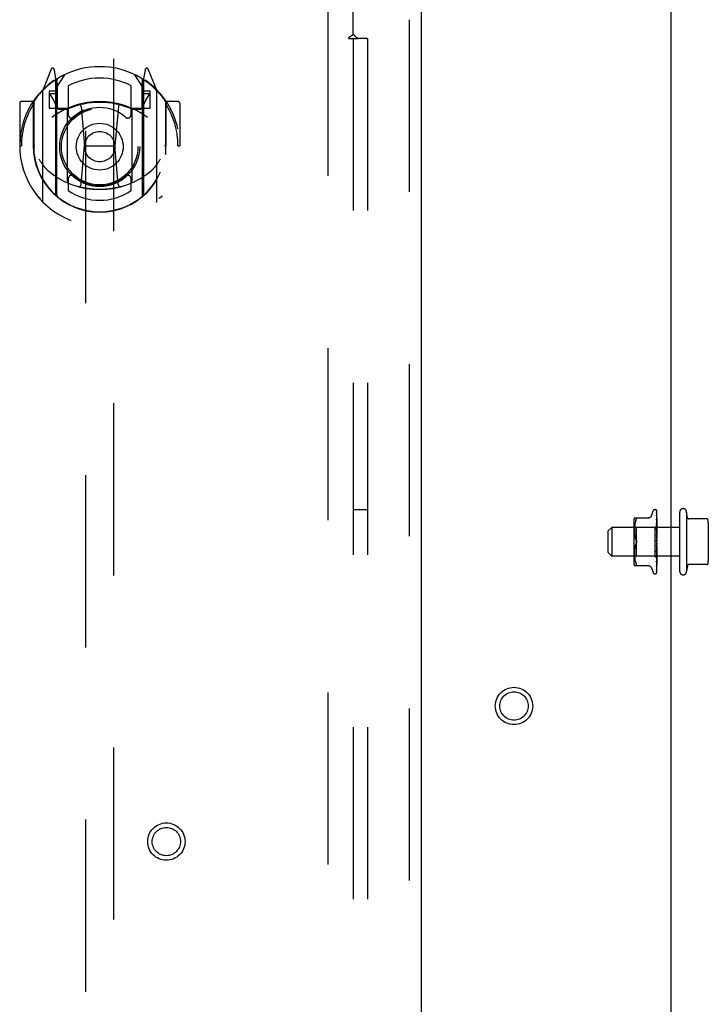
# Model space of a CAD drawing. Header units: inches. Extents: x 0 to 274, y 0 to 177.
# Tile 87 of 138: x 110.4 to 116.43, y 110.71 to 119.33. Entities that reach past the tile are written whole.
import ezdxf

# ---------------------------------------------------------------- set-up
doc = ezdxf.new("R2010")
doc.units = ezdxf.units.IN
doc.header["$LTSCALE"] = 15.069778
doc.header["$MEASUREMENT"] = 0
doc.linetypes.add('HIDDEN', pattern=[0.2, 0.1, -0.1])
doc.layers.get('0').update_dxf_attribs({"linetype": 'CONTINUOUS'})
for name, color, linetype in [('DEFAULT_2', 8, 'HIDDEN'), ('RIGHT_OR_MAIN_DOOR_ASSEMBLY', 7, 'CONTINUOUS'), ('SUBPANEL', 7, 'CONTINUOUS')]:
    doc.layers.add(name, color=color, linetype=linetype)

msp = doc.modelspace()

# ---------------------------------------------------------------- linework, layer by layer
at = {"color": 3, "linetype": 'Continuous'}
msp.add_line((116.1047, 90.7593), (116.1047, 121.9373), dxfattribs=at)
at = {"layer": 'DEFAULT_2', "color": 8, "linetype": 'HIDDEN'}
for p, q in [((113.1047, 60.6963), (113.1047, 121.6963)), ((115.9321, 114.9867), (115.9475, 115.029)), ((115.9632, 115.04), (115.964, 115.04)), ((115.9756, 115.0352), (115.9754, 115.0355)), ((115.9769, 115.0115), (115.977, 115.0106)), ((115.977, 115.0313), (115.9789, 114.9022)), ((115.977, 115.027), (115.9789, 114.8996)), ((115.977, 115.0137), (115.977, 115.013)), ((115.977, 115.013), (115.9789, 114.892)), ((115.977, 115.0106), (115.9789, 114.8918)), ((115.977, 114.99), (115.977, 114.9897)), ((115.977, 114.9897), (115.9789, 114.8796)), ((115.977, 114.9863), (115.9789, 114.8793)), ((115.9797, 114.769), (115.9797, 115.0288)), ((116.1797, 114.4988), (116.1797, 115.0188)), ((116.2397, 115.0188), (116.2397, 114.4988)), ((116.2484, 114.9673), (116.2397, 115.0188)), ((115.7777, 114.9383), (115.7777, 114.5792)), ((115.7977, 114.884), (115.7777, 114.904)), ((115.7832, 114.9671), (115.9124, 114.9671)), ((115.7859, 114.9068), (115.7848, 114.8974)), ((115.7874, 114.9163), (115.7859, 114.9067)), ((115.7894, 114.9259), (115.7874, 114.9163)), ((115.7919, 114.9352), (115.7894, 114.9258)), ((115.795, 114.9441), (115.7919, 114.9352)), ((115.795, 114.944), (115.7986, 114.9525)), ((115.7986, 114.9525), (115.7999, 114.9553)), ((115.8008, 114.9577), (115.7999, 114.9553)), ((115.9789, 114.9022), (115.9607, 114.884)), ((115.977, 114.9581), (115.9789, 114.8627)), ((115.977, 114.9581), (115.977, 114.9581)), ((115.977, 114.9538), (115.9789, 114.8623)), ((115.977, 114.9193), (115.9789, 114.8421)), ((115.9771, 114.9191), (115.977, 114.9193)), ((115.977, 114.9142), (115.9789, 114.8417)), ((115.9783, 114.9072), (115.9771, 114.9191)), ((115.9791, 114.94), (115.9782, 114.9476)), ((115.9797, 114.903), (115.9789, 114.9022)), ((115.9797, 114.9018), (115.9789, 114.8997)), ((115.9789, 114.8996), (115.9789, 114.8997)), ((115.9789, 114.8997), (115.9789, 114.8996)), ((115.9797, 114.934), (115.9791, 114.94)), ((116.4175, 114.9588), (116.254, 114.9588)), ((116.4297, 114.9249), (116.4297, 114.5926)), ((115.5547, 114.8538), (115.5847, 114.8838)), ((115.5547, 114.6638), (115.5547, 114.8538)), ((116.1797, 114.8838), (115.5847, 114.8838)), ((115.5847, 114.8838), (115.5847, 114.6338)), ((115.7833, 114.8716), (115.7832, 114.8631)), ((115.7832, 114.8633), (115.7833, 114.8547)), ((115.7836, 114.8799), (115.7833, 114.8714)), ((115.7833, 114.8549), (115.7835, 114.8461)), ((115.784, 114.8885), (115.7835, 114.8798)), ((115.7835, 114.8463), (115.784, 114.8372)), ((115.7848, 114.8974), (115.784, 114.8884)), ((115.784, 114.8374), (115.7848, 114.8281)), ((115.7848, 114.8283), (115.7859, 114.8188)), ((115.7859, 114.8189), (115.7874, 114.8094)), ((115.9607, 114.884), (115.7977, 114.884)), ((115.7977, 114.884), (115.7977, 114.6335)), ((115.9607, 114.884), (115.9607, 114.6335)), ((115.977, 114.8747), (115.9789, 114.8184)), ((115.9771, 114.8744), (115.977, 114.8747)), ((115.977, 114.8689), (115.9789, 114.8179)), ((115.9771, 114.8256), (115.977, 114.8258)), ((115.977, 114.8257), (115.9789, 114.7925)), ((115.9797, 114.8455), (115.9771, 114.8744)), ((115.9771, 114.8255), (115.9797, 114.7957)), ((115.9771, 114.8195), (115.9789, 114.7919)), ((115.9797, 114.8958), (115.9789, 114.8921)), ((115.9789, 114.8918), (115.9789, 114.8921)), ((115.9789, 114.892), (115.9789, 114.8919)), ((115.9797, 114.889), (115.9789, 114.8919)), ((115.9797, 114.8848), (115.9789, 114.8796)), ((115.9789, 114.8793), (115.9789, 114.8796)), ((115.9789, 114.8796), (115.9789, 114.8793)), ((115.9797, 114.8749), (115.9789, 114.8793)), ((115.9797, 114.8693), (115.9789, 114.8628)), ((115.9789, 114.8623), (115.9789, 114.8628)), ((115.9789, 114.8627), (115.9789, 114.8624)), ((115.9797, 114.8566), (115.9789, 114.8624)), ((115.9797, 114.8497), (115.9789, 114.8422)), ((115.9789, 114.8417), (115.9789, 114.8422)), ((115.9789, 114.8421), (115.9789, 114.8418)), ((115.9797, 114.8348), (115.9789, 114.8418)), ((115.9797, 114.8269), (115.9789, 114.8186)), ((115.9789, 114.8179), (115.9789, 114.8186)), ((115.9789, 114.8184), (115.9789, 114.8181)), ((115.9797, 114.8102), (115.9789, 114.8181)), ((115.7874, 114.8095), (115.7894, 114.8)), ((115.7894, 114.8001), (115.7919, 114.7908)), ((115.7919, 114.7267), (115.7894, 114.7174)), ((115.7919, 114.7908), (115.7949, 114.7819)), ((115.7986, 114.7733), (115.795, 114.7819)), ((115.7986, 114.7442), (115.795, 114.7356)), ((115.9797, 114.7473), (115.9771, 114.7174)), ((115.9789, 114.7393), (115.9771, 114.7239)), ((115.9789, 114.7641), (115.9781, 114.765)), ((115.9797, 114.8016), (115.9789, 114.7928)), ((115.9789, 114.7919), (115.9789, 114.7928)), ((115.9789, 114.7925), (115.9789, 114.7923)), ((115.9797, 114.7838), (115.9789, 114.7923)), ((115.9797, 114.7747), (115.9789, 114.7659)), ((115.9797, 114.7565), (115.9789, 114.7653)), ((115.9797, 114.7292), (115.9789, 114.7381)), ((115.9797, 114.7623), (115.9795, 114.7627)), ((115.9797, 114.4885), (115.9797, 114.7631)), ((115.5547, 114.6638), (115.5847, 114.6338)), ((115.7833, 114.6628), (115.7832, 114.6542)), ((115.7832, 114.6544), (115.7833, 114.646)), ((115.7835, 114.6714), (115.7833, 114.6627)), ((115.7833, 114.6461), (115.7836, 114.6376)), ((115.784, 114.6803), (115.7835, 114.6712)), ((115.7848, 114.6894), (115.784, 114.6801)), ((115.7859, 114.6987), (115.7848, 114.6892)), ((115.7874, 114.7081), (115.7859, 114.6986)), ((115.7894, 114.7175), (115.7874, 114.708)), ((115.9789, 114.7123), (115.977, 114.6729)), ((115.9789, 114.7118), (115.977, 114.6669)), ((115.9789, 114.6874), (115.977, 114.6253)), ((115.9789, 114.6869), (115.977, 114.6199)), ((115.977, 114.6669), (115.9771, 114.6671)), ((115.9789, 114.6651), (115.977, 114.5827)), ((115.9789, 114.6647), (115.977, 114.578)), ((115.9789, 114.6462), (115.977, 114.5465)), ((115.9789, 114.6459), (115.977, 114.5426)), ((115.9771, 114.6672), (115.9797, 114.6967)), ((115.9771, 114.6201), (115.9797, 114.6482)), ((115.9797, 114.7203), (115.9789, 114.7121)), ((115.9789, 114.7123), (115.9789, 114.7116)), ((115.9789, 114.7118), (115.9789, 114.7121)), ((115.9797, 114.703), (115.9789, 114.7116)), ((115.9797, 114.6947), (115.9789, 114.6872)), ((115.9789, 114.6874), (115.9789, 114.687)), ((115.9789, 114.6869), (115.9789, 114.6872)), ((115.9789, 114.687), (115.9789, 114.6868)), ((115.9797, 114.6789), (115.9789, 114.6868)), ((115.9797, 114.6714), (115.9789, 114.665)), ((115.9789, 114.6651), (115.9789, 114.6646)), ((115.9789, 114.6647), (115.9789, 114.665)), ((115.9797, 114.6576), (115.9789, 114.6646)), ((115.9797, 114.6513), (115.9789, 114.6461)), ((115.9789, 114.6462), (115.9789, 114.6458)), ((115.9789, 114.6459), (115.9789, 114.6461)), ((115.9797, 114.6399), (115.9789, 114.6458)), ((116.1797, 114.6338), (115.5847, 114.6338)), ((115.7977, 114.6335), (115.7777, 114.6135)), ((115.7835, 114.6377), (115.784, 114.629)), ((115.784, 114.6291), (115.7848, 114.6201)), ((115.7848, 114.6201), (115.7859, 114.6107)), ((115.7859, 114.6108), (115.7874, 114.6012)), ((115.7874, 114.6012), (115.7894, 114.5916)), ((115.7894, 114.5917), (115.7919, 114.5823)), ((115.7919, 114.5823), (115.795, 114.5734)), ((115.795, 114.5735), (115.7986, 114.565)), ((115.9607, 114.6335), (115.7977, 114.6335)), ((115.9797, 114.6145), (115.9607, 114.6335)), ((115.9789, 114.6314), (115.977, 114.518)), ((115.9789, 114.6311), (115.977, 114.5151)), ((115.9789, 114.6212), (115.977, 114.4964)), ((115.977, 114.6199), (115.9771, 114.6201)), ((115.9789, 114.616), (115.977, 114.4877)), ((115.9789, 114.6159), (115.977, 114.4871)), ((115.977, 114.5781), (115.9778, 114.5853)), ((115.977, 114.578), (115.977, 114.5781)), ((115.9778, 114.5853), (115.9791, 114.5975)), ((115.9782, 114.5521), (115.9791, 114.5592)), ((115.9797, 114.635), (115.9789, 114.6313)), ((115.9789, 114.6314), (115.9789, 114.6311)), ((115.9789, 114.6311), (115.9789, 114.6313)), ((115.9797, 114.6266), (115.9789, 114.6311)), ((115.9797, 114.6232), (115.9789, 114.6212)), ((115.9789, 114.621), (115.9789, 114.6212)), ((115.9789, 114.6212), (115.9789, 114.621)), ((115.9797, 114.618), (115.9789, 114.621)), ((115.9789, 114.616), (115.9789, 114.6159)), ((115.9789, 114.6159), (115.9789, 114.6159)), ((115.9791, 114.5975), (115.9797, 114.6037)), ((115.9791, 114.5592), (115.9797, 114.5649)), ((116.4175, 114.5588), (116.254, 114.5588)), ((115.7832, 114.5504), (115.9124, 114.5504)), ((115.7999, 114.5506), (115.7986, 114.5504)), ((115.9321, 114.5308), (115.9475, 114.4885)), ((115.9632, 114.4775), (115.964, 114.4775)), ((115.9763, 114.4849), (115.9767, 114.4855)), ((115.977, 114.5465), (115.977, 114.5464)), ((115.977, 114.5426), (115.977, 114.5425)), ((115.977, 114.518), (115.977, 114.5175)), ((115.977, 114.5151), (115.977, 114.5146)), ((115.9771, 114.4972), (115.9777, 114.4984)), ((116.2484, 114.5502), (116.2397, 114.4988))]:
    msp.add_line(p, q, dxfattribs=at)
for points in [[(115.932, 114.9863), (115.9312, 114.9844), (115.9295, 114.9811), (115.9274, 114.9781), (115.9248, 114.9753), (115.922, 114.9729), (115.9188, 114.9708), (115.9154, 114.9692), (115.9119, 114.968), (115.9082, 114.9673), (115.9046, 114.9671)], [(115.9797, 115.0273), (115.9792, 115.0288), (115.9788, 115.0301), (115.9782, 115.0314), (115.9776, 115.0325), (115.9769, 115.0337), (115.9761, 115.0348), (115.9752, 115.0357)], [(115.9754, 115.0355), (115.9754, 115.0355), (115.9754, 115.0355), (115.9754, 115.0354), (115.9755, 115.0353), (115.9757, 115.0351), (115.9758, 115.0349), (115.976, 115.0347), (115.9761, 115.0345), (115.9763, 115.0342), (115.9764, 115.034), (115.9765, 115.0337), (115.9766, 115.0334), (115.9767, 115.0331), (115.9768, 115.0328), (115.9769, 115.0325), (115.977, 115.0322), (115.977, 115.0318), (115.977, 115.0315), (115.977, 115.0313)], [(115.9797, 115.0288), (115.9796, 115.0291), (115.9794, 115.0296), (115.9792, 115.03), (115.979, 115.0304), (115.9788, 115.0308), (115.9786, 115.0311), (115.9784, 115.0315), (115.9782, 115.0318), (115.978, 115.0322), (115.9778, 115.0325), (115.9776, 115.0328), (115.9774, 115.0331), (115.9772, 115.0334), (115.977, 115.0337), (115.9768, 115.0339), (115.9766, 115.0342), (115.9764, 115.0344), (115.9762, 115.0346), (115.9761, 115.0348), (115.9759, 115.0349), (115.9758, 115.0351), (115.9756, 115.0352)], [(115.9766, 115.0278), (115.9766, 115.0279), (115.9766, 115.0279), (115.9766, 115.0277), (115.9767, 115.0275), (115.9769, 115.0271), (115.977, 115.0267), (115.977, 115.0262), (115.977, 115.0258)], [(115.9768, 115.0275), (115.9767, 115.0277), (115.9766, 115.0278)], [(115.9797, 115.017), (115.9794, 115.0187), (115.979, 115.0206), (115.9785, 115.0225), (115.9781, 115.0243), (115.9776, 115.026), (115.9771, 115.0276), (115.9767, 115.0287)], [(115.9767, 115.0287), (115.9768, 115.0286), (115.9769, 115.0281), (115.977, 115.0276), (115.977, 115.027)], [(115.9797, 115.0219), (115.9794, 115.0225), (115.9791, 115.0232), (115.9788, 115.0239), (115.9785, 115.0246), (115.9782, 115.0252), (115.9779, 115.0257), (115.9776, 115.0263), (115.9773, 115.0267), (115.9768, 115.0275)], [(115.9774, 115.0105), (115.9772, 115.0109), (115.977, 115.0112), (115.9769, 115.0114), (115.9769, 115.0115)], [(115.9797, 114.9976), (115.9794, 114.9994), (115.979, 115.002), (115.9786, 115.0046), (115.9782, 115.0071), (115.9777, 115.0096), (115.9773, 115.012), (115.977, 115.0137)], [(115.9797, 114.9696), (115.9794, 114.9716), (115.9791, 114.9749), (115.9786, 114.9781), (115.9782, 114.9813), (115.9778, 114.9845), (115.977, 114.99)], [(115.9771, 114.9862), (115.9771, 114.9863), (115.977, 114.9865), (115.977, 114.9865), (115.977, 114.9865), (115.977, 114.9863)], [(115.9779, 114.9844), (115.9776, 114.985), (115.9774, 114.9856), (115.9772, 114.986), (115.9771, 114.9862)], [(115.9797, 115.0055), (115.9795, 115.0061), (115.9792, 115.0068), (115.9789, 115.0075), (115.9786, 115.0082), (115.9782, 115.0088), (115.978, 115.0094), (115.9774, 115.0105)], [(115.9797, 114.9803), (115.9796, 114.9805), (115.9793, 114.9814), (115.9789, 114.9823), (115.9785, 114.983), (115.9779, 114.9844)], [(115.7986, 114.9671), (115.7999, 114.9669), (115.8008, 114.9664), (115.8015, 114.9656)], [(115.8008, 114.9577), (115.8015, 114.9598), (115.8019, 114.9616), (115.802, 114.9632), (115.8019, 114.9645), (115.8015, 114.9656)], [(115.9782, 114.9476), (115.9778, 114.9515), (115.977, 114.9581)], [(115.9781, 114.9508), (115.9778, 114.9514), (115.9776, 114.9521), (115.9773, 114.9526), (115.9772, 114.9531), (115.9771, 114.9535), (115.977, 114.9537), (115.977, 114.9538)], [(115.9789, 114.9091), (115.9782, 114.9107), (115.9778, 114.9114), (115.9775, 114.9122), (115.9773, 114.9128), (115.9771, 114.9134), (115.9771, 114.9139), (115.977, 114.9142)], [(115.9797, 114.9471), (115.9795, 114.9477), (115.9791, 114.9485), (115.9788, 114.9493), (115.9781, 114.9508)], [(115.9797, 114.8921), (115.9795, 114.8946), (115.9783, 114.9072)], [(115.9797, 114.9073), (115.9796, 114.9074), (115.9793, 114.9083), (115.9789, 114.9091)], [(115.9797, 114.9027), (115.9795, 114.9026), (115.9793, 114.9025), (115.9791, 114.9024), (115.9789, 114.9022)], [(115.9797, 114.901), (115.9794, 114.9006), (115.9792, 114.9003), (115.979, 114.9001), (115.9789, 114.8998), (115.9789, 114.8997), (115.9789, 114.8997)], [(115.9797, 114.8997), (115.9794, 114.8996), (115.9792, 114.8995), (115.979, 114.8995), (115.9789, 114.8995), (115.9789, 114.8996)], [(115.9797, 114.8984), (115.9795, 114.8987), (115.9793, 114.8991), (115.9791, 114.8993), (115.9789, 114.8996)], [(115.9791, 114.8634), (115.9784, 114.8648), (115.978, 114.8655), (115.9777, 114.8662), (115.9775, 114.8669), (115.9772, 114.8676), (115.9771, 114.8683), (115.977, 114.8688), (115.977, 114.8689)], [(115.9787, 114.8152), (115.9784, 114.8157), (115.9781, 114.8163), (115.9778, 114.8168), (115.9775, 114.8175), (115.9773, 114.8181), (115.9771, 114.8188), (115.9771, 114.8194), (115.9771, 114.8196)], [(115.9797, 114.8134), (115.9795, 114.8137), (115.9793, 114.8142), (115.9787, 114.8152)], [(115.9797, 114.8939), (115.9794, 114.8934), (115.9792, 114.893), (115.979, 114.8927), (115.9789, 114.8923), (115.9789, 114.8921), (115.9789, 114.892)], [(115.9797, 114.8914), (115.9794, 114.8914), (115.9792, 114.8914), (115.979, 114.8915), (115.9789, 114.8916), (115.9789, 114.8918)], [(115.9797, 114.8819), (115.9794, 114.8814), (115.9792, 114.8809), (115.979, 114.8804), (115.9789, 114.88), (115.9789, 114.8796), (115.9789, 114.8796)], [(115.9797, 114.8783), (115.9794, 114.8784), (115.9792, 114.8785), (115.979, 114.8787), (115.9789, 114.879), (115.9789, 114.8793)], [(115.9797, 114.8654), (115.9794, 114.8649), (115.9792, 114.8643), (115.979, 114.8638), (115.9789, 114.8633), (115.9789, 114.8628), (115.9789, 114.8627)], [(115.9797, 114.8608), (115.9794, 114.861), (115.9792, 114.8613), (115.979, 114.8616), (115.9789, 114.8619), (115.9789, 114.8623)], [(115.9797, 114.8451), (115.9794, 114.8445), (115.9792, 114.8439), (115.979, 114.8433), (115.9789, 114.8428), (115.9789, 114.8423), (115.9789, 114.8421)], [(115.9797, 114.8397), (115.9794, 114.84), (115.9792, 114.8404), (115.979, 114.8408), (115.9789, 114.8412), (115.9789, 114.8417)], [(115.9797, 114.8217), (115.9794, 114.8211), (115.9792, 114.8205), (115.979, 114.8198), (115.9789, 114.8192), (115.9789, 114.8187), (115.9789, 114.8184)], [(115.9797, 114.8156), (115.9794, 114.816), (115.9792, 114.8165), (115.979, 114.817), (115.9789, 114.8175), (115.9789, 114.8179)], [(115.9797, 114.8621), (115.9794, 114.8628), (115.9791, 114.8634)], [(115.7919, 114.7267), (115.7949, 114.7356), (115.7986, 114.7442)], [(115.7986, 114.7733), (115.7996, 114.771), (115.8005, 114.7685), (115.8012, 114.7661), (115.8017, 114.7636), (115.8019, 114.7611), (115.802, 114.7588)], [(115.8006, 114.7683), (115.8, 114.7701), (115.7993, 114.7718), (115.7986, 114.7733)], [(115.802, 114.7588), (115.8019, 114.7564), (115.8017, 114.7539), (115.8012, 114.7515), (115.8005, 114.749), (115.7996, 114.7465), (115.7986, 114.7442)], [(115.7986, 114.7442), (115.7992, 114.7454), (115.7997, 114.7468), (115.8002, 114.7482), (115.8007, 114.7496)], [(115.802, 114.7588), (115.802, 114.7607), (115.8018, 114.7626), (115.8015, 114.7645), (115.8011, 114.7664)], [(115.8011, 114.7511), (115.8014, 114.7526), (115.8017, 114.7542), (115.8019, 114.7557), (115.802, 114.7573), (115.802, 114.7588)], [(115.9781, 114.765), (115.9779, 114.7654), (115.9777, 114.7658), (115.9775, 114.7663), (115.9773, 114.7668), (115.9772, 114.7673), (115.9771, 114.7679), (115.977, 114.7685), (115.9771, 114.7691)], [(115.9771, 114.7238), (115.9771, 114.7242), (115.9773, 114.7249), (115.9775, 114.7255), (115.9778, 114.7261), (115.978, 114.7266), (115.9783, 114.7271), (115.9786, 114.7275), (115.9788, 114.7279), (115.9791, 114.7283), (115.9793, 114.7286), (115.9796, 114.729), (115.9797, 114.7292)], [(115.9784, 114.7646), (115.9784, 114.7647), (115.9783, 114.7649), (115.9782, 114.765), (115.9781, 114.765)], [(115.9781, 114.765), (115.9783, 114.7647), (115.9786, 114.7644), (115.9788, 114.7639), (115.9791, 114.7635), (115.9793, 114.7631), (115.9795, 114.7627)], [(115.979, 114.764), (115.9789, 114.7641), (115.9788, 114.7641), (115.9788, 114.7642), (115.9788, 114.7642), (115.9787, 114.7643), (115.9786, 114.7644), (115.9786, 114.7645), (115.9785, 114.7645)], [(115.9797, 114.796), (115.9794, 114.7954), (115.9792, 114.7948), (115.979, 114.7941), (115.9789, 114.7935), (115.9789, 114.7929), (115.9789, 114.7925)], [(115.9797, 114.7895), (115.9794, 114.79), (115.9792, 114.7905), (115.979, 114.7911), (115.9789, 114.7917), (115.9789, 114.7919)], [(115.9797, 114.769), (115.9794, 114.7684), (115.9792, 114.7678), (115.979, 114.7672), (115.9789, 114.7665), (115.9789, 114.7659), (115.9789, 114.7653)], [(115.9795, 114.7627), (115.9794, 114.7628), (115.9792, 114.7634), (115.979, 114.764), (115.9789, 114.7646), (115.9789, 114.7652), (115.9789, 114.7659)], [(115.9797, 114.7415), (115.9794, 114.741), (115.9792, 114.7405), (115.979, 114.7399), (115.9789, 114.7393)], [(115.9789, 114.7393), (115.9789, 114.7387), (115.9789, 114.7381)], [(115.9797, 114.7349), (115.9794, 114.7355), (115.9792, 114.7361), (115.979, 114.7368), (115.9789, 114.7374), (115.9789, 114.738), (115.9789, 114.7386)], [(115.9797, 114.7631), (115.9795, 114.7633), (115.9794, 114.7635), (115.9792, 114.7637), (115.9791, 114.7638), (115.9791, 114.7639), (115.979, 114.764)], [(115.977, 114.6728), (115.9771, 114.6734), (115.9772, 114.6741), (115.9774, 114.6748), (115.9777, 114.6755), (115.978, 114.6762), (115.9783, 114.6768), (115.9786, 114.6774), (115.979, 114.678), (115.9793, 114.6786), (115.9796, 114.6792), (115.9797, 114.6794)], [(115.9797, 114.7147), (115.9794, 114.7143), (115.9792, 114.7138), (115.979, 114.7133), (115.9789, 114.7127), (115.9789, 114.7123)], [(115.9797, 114.7084), (115.9794, 114.7091), (115.9792, 114.7097), (115.979, 114.7103), (115.9789, 114.7109), (115.9789, 114.7115), (115.9789, 114.7118)], [(115.9797, 114.6895), (115.9794, 114.6892), (115.9792, 114.6888), (115.9791, 114.6884), (115.979, 114.688), (115.9789, 114.6875), (115.9789, 114.6874)], [(115.9797, 114.6838), (115.9794, 114.6844), (115.9792, 114.685), (115.979, 114.6856), (115.9789, 114.6862), (115.9789, 114.6867), (115.9789, 114.6869)], [(115.9797, 114.6668), (115.9794, 114.6666), (115.9792, 114.6663), (115.979, 114.6659), (115.9789, 114.6655), (115.9789, 114.6651)], [(115.9797, 114.6618), (115.9794, 114.6624), (115.9792, 114.663), (115.979, 114.6635), (115.9789, 114.664), (115.9789, 114.6645), (115.9789, 114.6647)], [(115.9797, 114.6475), (115.9794, 114.6473), (115.9792, 114.6471), (115.979, 114.6469), (115.9789, 114.6466), (115.9789, 114.6462)], [(115.9797, 114.6433), (115.9794, 114.6439), (115.9792, 114.6444), (115.979, 114.6449), (115.9789, 114.6454), (115.9789, 114.6458), (115.9789, 114.6459)], [(115.7986, 114.565), (115.7999, 114.5622), (115.8008, 114.5598)], [(115.7999, 114.5506), (115.8008, 114.5511), (115.8015, 114.552), (115.8019, 114.553), (115.802, 114.5543), (115.8019, 114.5559), (115.8015, 114.5577), (115.8008, 114.5598)], [(115.977, 114.6253), (115.977, 114.6255), (115.9771, 114.6259), (115.9772, 114.6265), (115.9774, 114.6271), (115.9776, 114.6278), (115.9779, 114.6285), (115.9783, 114.6292)], [(115.977, 114.5827), (115.9771, 114.5829), (115.9771, 114.5832), (115.9772, 114.5837), (115.9774, 114.5842), (115.9776, 114.5848), (115.9779, 114.5854), (115.9782, 114.5861), (115.9788, 114.5876)], [(115.9783, 114.6292), (115.979, 114.6307), (115.9793, 114.6315), (115.9797, 114.6323)], [(115.9788, 114.5876), (115.9792, 114.5883), (115.9795, 114.5891), (115.9797, 114.5896)], [(115.9797, 114.6321), (115.9794, 114.6321), (115.9792, 114.632), (115.979, 114.6319), (115.9789, 114.6317), (115.9789, 114.6314)], [(115.9797, 114.629), (115.9794, 114.6295), (115.9792, 114.63), (115.979, 114.6304), (115.9789, 114.6308), (115.9789, 114.6311), (115.9789, 114.6311)], [(115.9797, 114.6213), (115.9794, 114.6214), (115.9792, 114.6215), (115.979, 114.6214), (115.9789, 114.6213), (115.9789, 114.6212)], [(115.9797, 114.6194), (115.9794, 114.6199), (115.9792, 114.6202), (115.979, 114.6205), (115.9789, 114.6208), (115.9789, 114.621), (115.9789, 114.621)], [(115.9797, 114.6163), (115.9795, 114.6162), (115.9793, 114.6161), (115.9791, 114.616), (115.9789, 114.6159)], [(115.9797, 114.6155), (115.9794, 114.6157), (115.9792, 114.6159), (115.979, 114.616), (115.9789, 114.616), (115.9789, 114.616), (115.9789, 114.616)], [(115.9797, 114.6149), (115.9794, 114.6152), (115.9792, 114.6155), (115.979, 114.6157), (115.9789, 114.6158), (115.9789, 114.6159), (115.9789, 114.6159)], [(115.9797, 114.6146), (115.9795, 114.6149), (115.9793, 114.6152), (115.9791, 114.6155), (115.9789, 114.6159)], [(115.9046, 114.5504), (115.9082, 114.5502), (115.9119, 114.5495), (115.9154, 114.5483), (115.9188, 114.5467), (115.922, 114.5446), (115.9248, 114.5422), (115.9274, 114.5394), (115.9295, 114.5364), (115.9312, 114.5331), (115.932, 114.5312)], [(115.977, 114.4877), (115.977, 114.4873), (115.9769, 114.4867), (115.9768, 114.4862), (115.9766, 114.4857), (115.9765, 114.4853), (115.9763, 114.485), (115.9762, 114.4849), (115.9762, 114.4848)], [(115.9762, 114.4848), (115.9762, 114.4848), (115.9763, 114.4849)], [(115.9763, 114.4844), (115.9768, 114.4853), (115.9774, 114.4866), (115.9779, 114.488), (115.9784, 114.4894), (115.9789, 114.4909), (115.9793, 114.4926), (115.9797, 114.4942)], [(115.977, 114.4871), (115.977, 114.4865), (115.9769, 114.4859), (115.9767, 114.4853), (115.9766, 114.4848), (115.9763, 114.4844)], [(115.9767, 114.4855), (115.977, 114.4859), (115.9773, 114.4863), (115.9775, 114.4867), (115.9778, 114.4872), (115.9782, 114.4877), (115.9785, 114.4882), (115.9788, 114.4888), (115.9791, 114.4894), (115.9793, 114.4901), (115.9796, 114.4908), (115.9797, 114.491)], [(115.977, 114.4981), (115.977, 114.4977), (115.9769, 114.4972), (115.9769, 114.4969), (115.9768, 114.4968)], [(115.9768, 114.4968), (115.9768, 114.4967), (115.9768, 114.4967), (115.9768, 114.4968), (115.9769, 114.4969), (115.9771, 114.4972)], [(115.9769, 114.4952), (115.9772, 114.4966), (115.9777, 114.4986), (115.9782, 114.5007), (115.9786, 114.5029), (115.979, 114.5051), (115.9794, 114.5074), (115.9797, 114.5091)], [(115.977, 114.4964), (115.977, 114.4959), (115.9769, 114.4954), (115.9769, 114.4952)], [(115.977, 114.5464), (115.977, 114.5464), (115.9771, 114.5466), (115.9771, 114.5469), (115.9773, 114.5473), (115.9775, 114.5478), (115.9777, 114.5484), (115.978, 114.5491), (115.9784, 114.5498), (115.9787, 114.5505), (115.9791, 114.5514), (115.9794, 114.5522), (115.9797, 114.5529)], [(115.977, 114.5425), (115.9774, 114.545), (115.9782, 114.5521)], [(115.977, 114.5146), (115.9773, 114.5166), (115.9778, 114.5194), (115.9782, 114.5223), (115.9786, 114.5251), (115.979, 114.5281), (115.9794, 114.531), (115.9797, 114.5329)], [(115.977, 114.5175), (115.977, 114.5174), (115.977, 114.5175), (115.9771, 114.5177), (115.9772, 114.518), (115.9774, 114.5184), (115.9776, 114.5189), (115.9782, 114.5201)], [(115.9777, 114.4984), (115.978, 114.4989), (115.9783, 114.4994), (115.9786, 114.5), (115.9788, 114.5006), (115.9791, 114.5012), (115.9794, 114.5019), (115.9796, 114.5025), (115.9797, 114.5027)], [(115.9782, 114.5201), (115.9785, 114.5208), (115.9789, 114.5215), (115.9792, 114.5223), (115.9795, 114.5231), (115.9797, 114.5236)], [(115.9788, 114.4866), (115.9789, 114.4867), (115.9793, 114.4876), (115.9797, 114.4885)]]:
    msp.add_lwpolyline(points, dxfattribs=at)
for radius in [0.1635, 0.124]:
    msp.add_circle((114.7297, 113.3213), radius, dxfattribs=at)
for centre, radius, start, end in [((115.9632, 115.0233), 0.0167, 90, 160), ((115.964, 115.0233), 0.0167, 47.76466, 90), ((116.2097, 115.0188), 0.03, 359.9957, 180), ((115.8552, 114.9383), 0.0776, 157.92393, 180), ((116.2583, 114.9688), 0.01, 188.56952, 270), ((116.4175, 114.9488), 0.01, 10.48085, 90), ((116.2885, 114.9249), 0.1412, 0, 10.48107), ((115.8552, 114.5792), 0.0776, 180, 202.07607), ((116.2583, 114.5488), 0.01, 90, 171.43048), ((116.4175, 114.5688), 0.01, 270, 349.51915), ((116.2885, 114.5926), 0.1412, 349.51893, 360), ((115.9632, 114.4942), 0.0167, 200, 270), ((115.964, 114.4942), 0.0167, 270, 332.85123), ((116.2097, 114.4988), 0.03, 180, 0.0043)]:
    msp.add_arc(centre, radius, start, end, dxfattribs=at)
at = {"layer": 'RIGHT_OR_MAIN_DOOR_ASSEMBLY', "color": 8, "linetype": 'HIDDEN'}
for p, q in [((113.8132, 122.3423), (113.8132, 60.0503)), ((110.9797, 121.3688), (110.9797, 93.367)), ((111.2297, 93.367), (111.2297, 121.3688)), ((110.6793, 118.8946), (110.6091, 118.7191)), ((110.7222, 118.811), (110.708, 118.8916)), ((111.5014, 118.8916), (111.4872, 118.811)), ((111.6003, 118.7191), (111.5301, 118.8946)), ((110.7009, 118.7896), (110.7006, 118.7894)), ((110.7009, 118.7896), (110.7006, 118.7894)), ((110.7013, 118.7899), (110.7009, 118.7896)), ((110.7222, 117.7948), (110.7222, 118.811)), ((110.7297, 118.7388), (110.7997, 118.8478)), ((110.7297, 117.7947), (110.7297, 118.7977)), ((111.4097, 118.8478), (111.4797, 118.7388)), ((111.4797, 117.7947), (111.4797, 118.7977)), ((111.4872, 118.811), (111.4872, 117.7948)), ((111.5087, 118.7894), (111.5042, 118.7925)), ((110.6047, 118.7085), (110.6047, 117.741)), ((110.6622, 118.7038), (110.6622, 118.5538)), ((110.7222, 118.7038), (110.6622, 118.7038)), ((110.7322, 118.773), (110.7322, 118.5657)), ((110.8297, 118.751), (110.8297, 118.4983)), ((111.3797, 118.4983), (111.3797, 118.751)), ((111.4772, 118.5657), (111.4772, 118.773)), ((111.5472, 118.7038), (111.4872, 118.7038)), ((111.5472, 118.5538), (111.5472, 118.7038)), ((111.6047, 117.741), (111.6047, 118.7085)), ((110.5222, 118.6129), (110.4197, 118.6129)), ((110.5222, 118.6129), (110.5222, 118.2248)), ((110.5303, 118.5979), (110.5222, 118.6129)), ((110.5297, 118.6107), (110.5297, 118.1531)), ((110.6705, 118.6711), (110.6999, 118.6252)), ((110.7297, 118.6788), (110.6747, 118.6788)), ((111.5347, 118.6788), (111.4797, 118.6788)), ((111.5094, 118.6252), (111.5389, 118.6711)), ((111.6872, 118.6129), (111.6791, 118.5979)), ((111.6797, 118.6107), (111.6797, 118.1531)), ((111.6872, 118.2248), (111.6872, 118.6129)), ((111.7897, 118.6129), (111.6872, 118.6129)), ((110.4047, 118.5979), (110.4047, 118.2248)), ((110.6622, 118.5538), (110.7222, 118.5538)), ((110.8222, 118.5527), (110.7497, 118.5527)), ((110.7522, 118.5457), (110.818, 118.5457)), ((110.8222, 117.9116), (110.8222, 118.5429)), ((110.9416, 118.5689), (110.9722, 118.2248)), ((111.2678, 118.5689), (111.2372, 118.2248)), ((111.4597, 118.5527), (111.3872, 118.5527)), ((111.3872, 118.5429), (111.3872, 117.9116)), ((111.3914, 118.5457), (111.4572, 118.5457)), ((111.4872, 118.5538), (111.5472, 118.5538)), ((111.8047, 118.5979), (111.8047, 118.2248)), ((110.4047, 118.2248), (110.4197, 118.2248)), ((110.5222, 118.2248), (110.5372, 118.2248)), ((110.942, 117.8855), (110.9722, 118.2248)), ((110.9722, 118.2248), (111.2372, 118.2248)), ((111.2673, 117.8855), (111.2372, 118.2248)), ((111.6872, 118.2248), (111.6722, 118.2248)), ((111.7897, 118.2248), (111.8047, 118.2248)), ((110.5297, 118.1531), (110.5299, 118.1504)), ((111.6797, 118.1531), (111.6795, 118.1504)), ((110.8297, 117.9372), (110.8297, 117.8343)), ((111.3797, 117.8343), (111.3797, 117.9372))]:
    msp.add_line(p, q, dxfattribs=at)
at = {"layer": 'RIGHT_OR_MAIN_DOOR_ASSEMBLY', "color": 3, "linetype": 'Continuous'}
msp.add_line((113.9172, 122.3423), (113.9172, 60.0503), dxfattribs=at)
at = {"layer": 'RIGHT_OR_MAIN_DOOR_ASSEMBLY', "color": 8, "linetype": 'HIDDEN'}
for points in [[(110.5593, 118.6636), (110.56, 118.6644), (110.5607, 118.6652), (110.5614, 118.6661), (110.5621, 118.6669), (110.5628, 118.6677), (110.5635, 118.6685), (110.5643, 118.6692), (110.565, 118.67), (110.5658, 118.6708), (110.5665, 118.6715), (110.5673, 118.6722), (110.5681, 118.673), (110.5689, 118.6737), (110.5697, 118.6744), (110.5705, 118.675), (110.5713, 118.6757), (110.5721, 118.6764), (110.5729, 118.677), (110.5738, 118.6776), (110.5746, 118.6782), (110.5755, 118.6789), (110.5763, 118.6794), (110.5772, 118.68), (110.578, 118.6806), (110.5789, 118.6811), (110.5798, 118.6817), (110.5807, 118.6822), (110.5816, 118.6827), (110.5825, 118.6832), (110.5834, 118.6837), (110.5843, 118.6841), (110.5852, 118.6846), (110.5862, 118.685), (110.5871, 118.6854)], [(111.6223, 118.6854), (111.6232, 118.685), (111.6241, 118.6846), (111.6251, 118.6841), (111.626, 118.6836), (111.6269, 118.6832), (111.6278, 118.6827), (111.6287, 118.6822), (111.6296, 118.6817), (111.6304, 118.6811), (111.6313, 118.6806), (111.6322, 118.68), (111.633, 118.6794), (111.6339, 118.6788), (111.6347, 118.6782), (111.6356, 118.6776), (111.6364, 118.677), (111.6372, 118.6764), (111.6381, 118.6757), (111.6389, 118.675), (111.6397, 118.6744), (111.6405, 118.6737), (111.6413, 118.6729), (111.642, 118.6722), (111.6428, 118.6715), (111.6436, 118.6708), (111.6443, 118.67), (111.6451, 118.6692), (111.6458, 118.6685), (111.6465, 118.6677), (111.6473, 118.6669), (111.648, 118.6661), (111.6487, 118.6652), (111.6494, 118.6644), (111.6501, 118.6636)], [(110.5722, 118.1114), (110.5753, 118.1061), (110.5783, 118.1011), (110.5813, 118.0962), (110.5842, 118.0916), (110.587, 118.0872), (110.5897, 118.0829), (110.5924, 118.0789), (110.595, 118.075), (110.5975, 118.0712), (110.6, 118.0676), (110.6025, 118.0642), (110.6049, 118.0608), (110.6072, 118.0576), (110.6095, 118.0545), (110.6118, 118.0516), (110.614, 118.0487), (110.6161, 118.046), (110.6183, 118.0433), (110.6204, 118.0408), (110.6224, 118.0383), (110.6244, 118.036), (110.6264, 118.0337), (110.6283, 118.0315), (110.6302, 118.0294), (110.6321, 118.0274), (110.6339, 118.0254), (110.6357, 118.0236), (110.6375, 118.0218), (110.6392, 118.02), (110.6409, 118.0184), (110.6425, 118.0168), (110.6442, 118.0153), (110.6457, 118.0138), (110.6473, 118.0124), (110.6488, 118.011), (110.6503, 118.0097)], [(111.559, 118.0097), (111.5605, 118.011), (111.562, 118.0124), (111.5636, 118.0138), (111.5652, 118.0152), (111.5668, 118.0168), (111.5685, 118.0184), (111.5702, 118.02), (111.5719, 118.0218), (111.5737, 118.0236), (111.5754, 118.0254), (111.5773, 118.0274), (111.5791, 118.0294), (111.581, 118.0315), (111.583, 118.0337), (111.5849, 118.036), (111.5869, 118.0383), (111.589, 118.0408), (111.5911, 118.0433), (111.5932, 118.046), (111.5954, 118.0487), (111.5976, 118.0516), (111.5998, 118.0545), (111.6021, 118.0576), (111.6045, 118.0608), (111.6069, 118.0641), (111.6093, 118.0676), (111.6118, 118.0712), (111.6144, 118.075), (111.617, 118.0789), (111.6196, 118.0829), (111.6224, 118.0872), (111.6252, 118.0916), (111.6281, 118.0962), (111.631, 118.101), (111.6341, 118.1061), (111.6372, 118.1114)], [(111.2926, 117.868), (111.2872, 117.8665), (111.2818, 117.865), (111.2764, 117.8636), (111.271, 117.8623), (111.2655, 117.861), (111.2601, 117.8597), (111.2546, 117.8585), (111.2491, 117.8573), (111.2437, 117.8562), (111.2382, 117.8551), (111.2327, 117.8541), (111.2272, 117.8531), (111.2217, 117.8521), (111.2161, 117.8512), (111.2106, 117.8503), (111.2051, 117.8495), (111.1995, 117.8487), (111.194, 117.848), (111.1884, 117.8473), (111.1829, 117.8466), (111.1773, 117.846), (111.1717, 117.8455), (111.1662, 117.845), (111.1606, 117.8445), (111.155, 117.8441), (111.1494, 117.8437), (111.1438, 117.8434), (111.1382, 117.8431), (111.1327, 117.8428), (111.1271, 117.8426), (111.1215, 117.8425), (111.1159, 117.8423), (111.1103, 117.8423), (111.1047, 117.8423), (111.0991, 117.8423), (111.0935, 117.8423), (111.0879, 117.8425), (111.0823, 117.8426), (111.0767, 117.8428), (111.0711, 117.8431), (111.0655, 117.8434), (111.0599, 117.8437), (111.0544, 117.8441), (111.0488, 117.8445), (111.0432, 117.845), (111.0376, 117.8455), (111.0321, 117.846), (111.0265, 117.8466), (111.0209, 117.8473), (111.0154, 117.848), (111.0098, 117.8487), (111.0043, 117.8495), (110.9988, 117.8503), (110.9932, 117.8512), (110.9877, 117.8521), (110.9822, 117.8531), (110.9767, 117.8541), (110.9712, 117.8551), (110.9657, 117.8562), (110.9602, 117.8573), (110.9547, 117.8585), (110.9493, 117.8597), (110.9438, 117.861), (110.9384, 117.8623), (110.933, 117.8636), (110.9275, 117.865), (110.9221, 117.8665), (110.9167, 117.868)], [(110.5871, 117.7641), (110.5862, 117.7645), (110.5852, 117.765), (110.5843, 117.7654), (110.5834, 117.7659), (110.5825, 117.7663), (110.5816, 117.7668), (110.5807, 117.7673), (110.5798, 117.7679), (110.5789, 117.7684), (110.578, 117.7689), (110.5772, 117.7695), (110.5763, 117.7701), (110.5755, 117.7707), (110.5746, 117.7713), (110.5738, 117.7719), (110.5729, 117.7725), (110.5721, 117.7732), (110.5713, 117.7738), (110.5705, 117.7745), (110.5697, 117.7752), (110.5689, 117.7759), (110.5681, 117.7766), (110.5673, 117.7773), (110.5665, 117.778), (110.5658, 117.7788), (110.565, 117.7795), (110.5643, 117.7803), (110.5635, 117.7811), (110.5628, 117.7818), (110.5621, 117.7826), (110.5614, 117.7835), (110.5607, 117.7843), (110.56, 117.7851), (110.5593, 117.7859)], [(111.6501, 117.7859), (111.6494, 117.7851), (111.6487, 117.7843), (111.648, 117.7835), (111.6473, 117.7826), (111.6465, 117.7818), (111.6458, 117.7811), (111.6451, 117.7803), (111.6443, 117.7795), (111.6436, 117.7788), (111.6428, 117.778), (111.642, 117.7773), (111.6413, 117.7766), (111.6405, 117.7759), (111.6397, 117.7752), (111.6389, 117.7745), (111.6381, 117.7738), (111.6372, 117.7732), (111.6364, 117.7725), (111.6356, 117.7719), (111.6347, 117.7713), (111.6339, 117.7707), (111.633, 117.7701), (111.6322, 117.7695), (111.6313, 117.7689), (111.6304, 117.7684), (111.6296, 117.7679), (111.6287, 117.7673), (111.6278, 117.7668), (111.6269, 117.7663), (111.626, 117.7659), (111.6251, 117.7654), (111.6241, 117.765), (111.6232, 117.7645), (111.6223, 117.7641)]]:
    msp.add_lwpolyline(points, dxfattribs=at)
for centre, radius in [((111.1047, 118.2178), 0.35), ((111.1047, 118.2178), 0.335), ((111.1047, 118.2178), 0.205), ((111.1047, 118.2178), 0.133), ((111.6882, 112.1343), 0.1635), ((111.6882, 112.1343), 0.124)]:
    msp.add_circle(centre, radius, dxfattribs=at)
for centre, radius, start, end in [((111.1047, 118.2178), 0.7, 35.29614, 144.70386), ((110.6932, 118.889), 0.015, 10, 158.19585), ((111.5162, 118.889), 0.015, 21.80415, 170), ((111.1047, 118.2248), 0.7, 125.51263, 54.48737), ((110.7097, 118.7783), 0.02, 0, 125.51263), ((110.7122, 118.773), 0.02, 0, 125.25426), ((110.7497, 118.7977), 0.02, 121.4688, 179.99919), ((111.1047, 118.2178), 0.6, 62.72039, 117.27961), ((111.4597, 118.7977), 0.02, 0, 58.52955), ((111.4972, 118.773), 0.02, 54.74574, 180), ((111.4997, 118.7783), 0.02, 54.48737, 180), ((110.6197, 118.7085), 0.015, 135.07479, 180), ((111.5897, 118.7085), 0.015, 0, 44.92521), ((110.4197, 118.5979), 0.015, 90, 180), ((110.5497, 118.6107), 0.02, 144.70386, 180), ((110.6747, 118.6738), 0.005, 90, 212.67924), ((111.1047, 117.9123), 0.7, 53.23192, 126.76808), ((110.5417, 118.5237), 0.188, 0, 32.67924), ((111.1047, 117.9053), 0.7, 66.53604, 113.46396), ((111.6677, 118.5237), 0.188, 147.32076, 180), ((111.5347, 118.6738), 0.005, 327.32076, 90), ((111.6597, 118.6107), 0.02, 0, 35.29614), ((111.7897, 118.5979), 0.015, 0, 90), ((111.1047, 118.2248), 0.685, 146.98851, 180), ((110.7497, 118.5727), 0.02, 180, 270), ((110.7522, 118.5657), 0.02, 180, 270), ((110.818, 118.5657), 0.02, 270, 293.46396), ((110.8372, 118.5429), 0.015, 112.9863, 180), ((111.1047, 118.2178), 0.3425, 48.87392, 131.12608), ((110.9217, 118.5672), 0.02, 5.07961, 105.6131), ((111.2877, 118.5672), 0.02, 74.3869, 174.92039), ((111.3722, 118.5429), 0.015, 0, 67.0137), ((111.3914, 118.5657), 0.02, 246.53604, 270), ((111.4572, 118.5657), 0.02, 270, 360), ((111.4597, 118.5727), 0.02, 270, 360), ((111.1047, 118.2248), 0.685, 0, 33.01149), ((110.8597, 118.4983), 0.03, 180, 311.12608), ((111.3497, 118.4983), 0.03, 228.87392, 360), ((111.1047, 118.2273), 0.5825, 180.24643, 359.75357), ((110.5497, 118.1531), 0.02, 180, 187.66218), ((111.1047, 118.2278), 0.58, 187.66218, 352.33782), ((111.6597, 118.1531), 0.02, 352.33782, 360), ((111.1047, 118.5423), 0.7, 229.52902, 310.47098), ((110.8597, 117.9372), 0.03, 48.87392, 180), ((111.1047, 118.2178), 0.3425, 228.87392, 311.12608), ((111.3497, 117.9372), 0.03, 0, 131.12608), ((110.8372, 117.9116), 0.015, 180, 247.0137), ((111.1047, 118.2278), 0.48, 235.04613, 304.95387), ((110.9221, 117.8872), 0.02, 254.42484, 354.92039), ((111.2873, 117.8872), 0.02, 185.07961, 285.57516), ((111.3722, 117.9116), 0.015, 292.9863, 360), ((110.7372, 117.7948), 0.015, 180, 229.64129), ((110.7497, 117.7947), 0.02, 180, 230.65944), ((111.4597, 117.7947), 0.02, 309.33785, 359.99835), ((111.4722, 117.7948), 0.015, 310.35871, 360), ((110.6197, 117.741), 0.015, 180, 224.92521), ((111.5897, 117.741), 0.015, 315.07479, 360)]:
    msp.add_arc(centre, radius, start, end, dxfattribs=at)
at = {"layer": 'SUBPANEL', "color": 8, "linetype": 'HIDDEN'}
for p, q in [((113.3234, 119.2004), (113.3234, 120.79)), ((113.2826, 119.165), (113.362, 119.165)), ((113.3234, 119.165), (113.3234, 63.2275)), ((113.3421, 119.182), (113.335, 119.1893)), ((113.4484, 119.165), (113.362, 119.165)), ((113.4484, 119.165), (113.4484, 63.2275)), ((113.3234, 115.04), (113.4484, 115.04))]:
    msp.add_line(p, q, dxfattribs=at)
for points in [[(113.2826, 119.165), (113.2832, 119.1668), (113.284, 119.1685), (113.2849, 119.1702), (113.2858, 119.1718), (113.2869, 119.1733), (113.2881, 119.1749), (113.2894, 119.1764), (113.2909, 119.1779), (113.2925, 119.1794), (113.2942, 119.1808), (113.296, 119.1821), (113.2979, 119.1834), (113.2999, 119.1848), (113.3019, 119.1861), (113.3041, 119.1874)], [(113.3041, 119.1874), (113.3087, 119.1902), (113.311, 119.1916), (113.3134, 119.193), (113.3157, 119.1945), (113.3178, 119.196), (113.3199, 119.1975), (113.3217, 119.1989), (113.3234, 119.2004)], [(113.335, 119.1893), (113.333, 119.1913), (113.3309, 119.1933), (113.3289, 119.1952), (113.3269, 119.1971), (113.3251, 119.1988), (113.3234, 119.2004)], [(113.362, 119.165), (113.3595, 119.1668), (113.3572, 119.1685), (113.355, 119.1703), (113.3529, 119.172), (113.3509, 119.1737), (113.349, 119.1754), (113.3472, 119.1771), (113.3455, 119.1787), (113.3438, 119.1804), (113.3421, 119.182)]]:
    msp.add_lwpolyline(points, dxfattribs=at)

doc.saveas('drawing.dxf')
